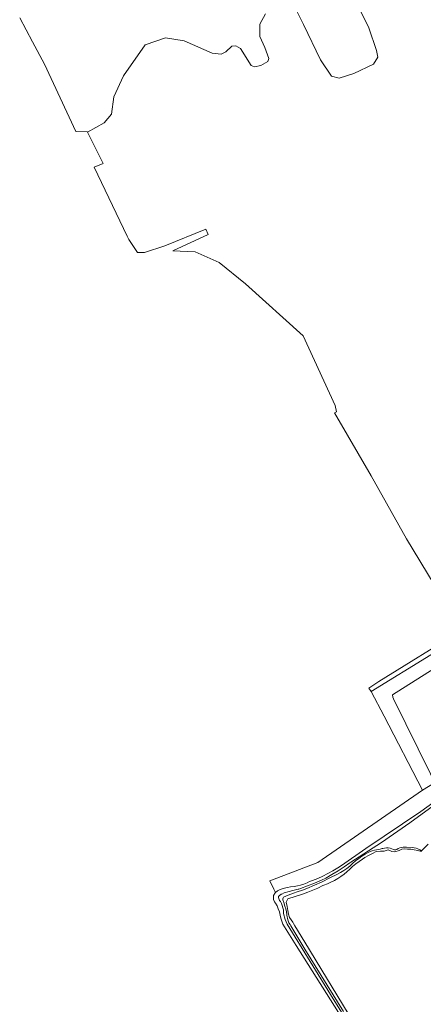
# Model space of a CAD drawing. Header units: metres. Extents: x 152737 to 157444, y 374779 to 378487.
# Tile 33 of 95: x 153302 to 153451, y 377204 to 377569. Entities that reach past the tile are written whole.
import ezdxf

# ---------------------------------------------------------------- set-up
doc = ezdxf.new("R2010")
doc.units = ezdxf.units.M
for name, color, linetype, lineweight in [('B-XX-GR-BEPLANTING_CULTUUR_BOSPLANTSOEN-GV', 90, 'Continuous', 18), ('B-XX-OG-TERREIN_CULTUURSCHEIDING-GV', 7, 'Continuous', 18), ('B-XX-OG-WATER-GV', 130, 'Continuous', 18), ('B-XX-OG-WATER_SLOOT-GV', 120, 'Continuous', 18)]:
    doc.layers.add(name, color=color, linetype=linetype, lineweight=lineweight)

msp = doc.modelspace()

# ---------------------------------------------------------------- linework, layer by layer
at = {"layer": 'B-XX-GR-BEPLANTING_CULTUUR_BOSPLANTSOEN-GV'}
msp.add_lwpolyline([(153455.376, 377286.304), (153450.933, 377283.552), (153412.255, 377256.891), (153394.516, 377250.005), (153395.991, 377247.032), (153396.606, 377245.794), (153397.347, 377246.368), (153398.367, 377246.802), (153399.4, 377247.191), (153400.458, 377247.505), (153401.073, 377247.649), (153402.16, 377247.84), (153403.481, 377247.964), (153404.711, 377248.197), (153405.888, 377248.496), (153407.078, 377248.881), (153408.242, 377249.341), (153409.188, 377249.781), (153410.277, 377250.188), (153412.208, 377250.977), (153414.108, 377251.839), (153415.974, 377252.773), (153417.802, 377253.777), (153419.591, 377254.85), (153420.975, 377255.745), (153429.939, 377262.017), (153450.26, 377275.7), (153458.267, 377281.468)], dxfattribs=at)
at = {"layer": 'B-XX-OG-TERREIN_CULTUURSCHEIDING-GV'}
for points in [[(153426.028, 377575.837), (153431.129, 377565.626), (153433.926, 377557.227), (153434.419, 377554.757), (153432.771, 377552.123), (153425.525, 377548.667), (153420.09, 377547.022), (153417.291, 377547.682), (153413.177, 377553.776), (153406.924, 377566.787), (153404.62, 377571.563)], [(153404.62, 377571.563), (153406.924, 377566.787), (153413.177, 377553.776), (153417.291, 377547.682), (153420.09, 377547.022), (153425.525, 377548.667), (153432.771, 377552.123), (153434.419, 377554.757), (153433.926, 377557.227), (153431.129, 377565.626), (153426.028, 377575.837)], [(153302.06, 377569.327), (153306.759, 377560.432), (153311.217, 377552.216), (153322.812, 377527.304), (153327.104, 377527.128), (153327.141, 377527.053), (153333.305, 377530.42), (153336.023, 377533.631), (153336.849, 377540.052), (153340.474, 377547.79), (153348.382, 377559.314), (153355.957, 377561.946), (153362.873, 377560.791), (153373.246, 377556.177), (153376.539, 377555.847), (153378.186, 377556.67), (153380.409, 377558.81), (153381.891, 377558.891), (153383.703, 377557.985), (153387.652, 377551.726), (153388.805, 377551.15), (153391.193, 377551.725), (153393.746, 377553.124), (153394.158, 377554.277), (153392.677, 377558.311), (153390.785, 377562.346), (153390.786, 377566.957), (153392.928, 377570.744)], [(153392.928, 377570.744), (153390.786, 377566.957), (153390.785, 377562.346), (153392.677, 377558.311), (153394.158, 377554.277), (153393.746, 377553.124), (153391.193, 377551.725), (153388.805, 377551.15), (153387.652, 377551.726), (153383.703, 377557.985), (153381.891, 377558.891), (153380.409, 377558.81), (153378.186, 377556.67), (153376.539, 377555.847), (153373.246, 377556.177), (153362.873, 377560.791), (153355.957, 377561.946), (153348.382, 377559.314), (153340.474, 377547.79), (153336.849, 377540.052), (153336.023, 377533.631), (153333.305, 377530.42), (153327.141, 377527.053)], [(153327.141, 377527.053), (153332.928, 377515.375), (153329.556, 377514.068), (153341.805, 377488.577), (153342.434, 377487.267), (153345.582, 377482.496), (153348.132, 377482.476), (153355.684, 377485.005), (153370.813, 377491.155), (153371.653, 377489.163), (153358.613, 377483.074), (153366.864, 377482.785), (153375.784, 377478.841), (153385.448, 377470.946), (153406.86, 377451.71), (153418.587, 377425.95), (153419.11, 377423.551), (153418.445, 377423.163), (153431.889, 377399.918), (153444.955, 377376.589), (153465.465, 377342.775), (153434.744, 377323.742), (153431.042, 377321.38), (153431.925, 377320.107), (153454.039, 377333.65)], [(153475.276, 377341.324), (153439.79, 377318.885), (153439.898, 377317.95), (153440.162, 377317.375), (153453.858, 377289.646)], [(153453.056, 377263.638), (153450.593, 377261.187), (153450.372, 377260.967), (153449.132, 377261.3), (153447.874, 377261.554), (153446.602, 377261.73), (153445.322, 377261.826), (153444.341, 377261.846), (153443.252, 377261.742), (153442.249, 377261.335), (153440.648, 377260.829), (153439.604, 377260.953), (153438.194, 377261.494), (153436.742, 377261.095), (153435.394, 377261.046), (153433.822, 377260.897), (153432.394, 377260.23), (153431.002, 377259.491), (153429.649, 377258.683), (153428.763, 377258.101), (153427.495, 377257.26), (153426.272, 377256.353), (153425.1, 377255.383), (153424.025, 377254.397), (153423.005, 377253.449), (153421.909, 377252.538), (153420.763, 377251.69), (153419.571, 377250.907), (153418.338, 377250.193), (153417.066, 377249.549), (153415.76, 377248.977), (153414.425, 377248.479), (153414.055, 377248.288), (153412.24, 377247.403), (153410.392, 377246.592), (153408.513, 377245.854), (153406.606, 377245.191), (153401.203, 377243.399), (153400.507, 377242.131), (153400.889, 377240.594), (153401.193, 377239.041), (153401.412, 377237.745), (153401.75, 377236.539), (153402.944, 377234.721), (153403.234, 377234.279), (153403.745, 377233.438), (153407.425, 377227.388), (153425.567, 377197.555)]]:
    msp.add_lwpolyline(points, dxfattribs=at)
at = {"layer": 'B-XX-OG-WATER-GV'}
msp.add_lwpolyline([(153431.925, 377320.107), (153436.7, 377310.959), (153450.933, 377283.552), (153455.376, 377286.304), (153453.858, 377289.646), (153440.162, 377317.375), (153439.898, 377317.95), (153439.79, 377318.885), (153475.276, 377341.324), (153539.406, 377381.934), (153581.901, 377408.367), (153581.949, 377410.16), (153581.616, 377411.083), (153580.843, 377411.834), (153579.61, 377411.998), (153574.764, 377409.229), (153517.776, 377373.436), (153470.518, 377343.768), (153465.777, 377341.525), (153454.039, 377333.65)], close=True, dxfattribs=at)
for points in [[(153456.169, 377278.791), (153446.276, 377271.548), (153435.791, 377264.3), (153424.434, 377257.013), (153424.079, 377256.753), (153421.907, 377255.222), (153419.691, 377253.758), (153417.431, 377252.36), (153415.131, 377251.032), (153413.597, 377250.326), (153411.036, 377249.217), (153408.444, 377248.182), (153405.824, 377247.222), (153405.192, 377247.003), (153404.909, 377246.946), (153403.019, 377246.517), (153401.596, 377246.138), (153399.742, 377245.573), (153398.876, 377245.175), (153398.721, 377245.104), (153397.931, 377244.5), (153397.75, 377244.26), (153397.711, 377243.943), (153397.767, 377243.528), (153397.901, 377243.132), (153398.108, 377242.768), (153398.402, 377242.414), (153398.783, 377241.695), (153399.108, 377240.893), (153399.337, 377240.112), (153399.487, 377239.312), (153399.499, 377238.956), (153399.583, 377238.028), (153399.747, 377237.11), (153399.857, 377236.664), (153400.136, 377235.775), (153400.491, 377234.913), (153400.919, 377234.085), (153417.882, 377206.43), (153440.535, 377170.198)], [(153421.75, 377201.712), (153407.412, 377224.774), (153402.21, 377233.472), (153401.963, 377233.85), (153401.575, 377234.559), (153401.259, 377235.302), (153401.018, 377236.073), (153400.855, 377236.864), (153400.828, 377237.191), (153400.8, 377237.462), (153400.638, 377238.569), (153400.397, 377239.661), (153400.079, 377240.733), (153399.634, 377242.076), (153399.328, 377243.044), (153399.335, 377243.376), (153399.418, 377243.721), (153399.577, 377244.038), (153401.322, 377244.778), (153403.275, 377245.524), (153404.607, 377245.984), (153406.603, 377246.603), (153408.122, 377247.216), (153411.015, 377248.449), (153413.876, 377249.755), (153416.702, 377251.134), (153419.493, 377252.584), (153420.591, 377253.15), (153421.806, 377253.861), (153422.98, 377254.64), (153424.107, 377255.485), (153425.087, 377256.44), (153426.187, 377257.404), (153427.338, 377258.306), (153428.536, 377259.144), (153429.779, 377259.915), (153431.062, 377260.618), (153431.63, 377260.903), (153432.375, 377261.197), (153433.144, 377261.416), (153433.932, 377261.556), (153434.73, 377261.617), (153435.259, 377261.744), (153435.976, 377261.986), (153436.217, 377262.055), (153436.883, 377262.188), (153437.56, 377262.243), (153438.239, 377262.217), (153438.911, 377262.112), (153439.565, 377261.929), (153440.193, 377261.67), (153440.545, 377261.519), (153440.832, 377261.495), (153441.115, 377261.55), (153441.371, 377261.681), (153441.906, 377261.972), (153442.524, 377262.221), (153443.168, 377262.395), (153443.828, 377262.49), (153444.953, 377262.46), (153447.053, 377262.343), (153447.776, 377262.267), (153448.519, 377262.11), (153449.241, 377261.875), (153449.935, 377261.567), (153450.593, 377261.187), (153453.056, 377263.638)]]:
    msp.add_lwpolyline(points, dxfattribs=at)
at = {"layer": 'B-XX-OG-WATER_SLOOT-GV'}
for points in [[(153458.267, 377281.468), (153450.26, 377275.7), (153429.939, 377262.017), (153420.975, 377255.745), (153419.591, 377254.85), (153417.802, 377253.777), (153415.974, 377252.773), (153414.108, 377251.839), (153412.208, 377250.977), (153410.277, 377250.188), (153409.188, 377249.781), (153408.242, 377249.341), (153407.078, 377248.881), (153405.888, 377248.496), (153404.711, 377248.197), (153403.481, 377247.964), (153402.16, 377247.84), (153401.073, 377247.649), (153400.458, 377247.505), (153399.4, 377247.191), (153398.367, 377246.802), (153397.347, 377246.368), (153396.606, 377245.794), (153396.431, 377245.659), (153395.83, 377244.626), (153395.811, 377243.142), (153396.267, 377242.267), (153396.539, 377241.744), (153397.168, 377240.806), (153397.627, 377239.695), (153398.011, 377238.557), (153398.318, 377237.395), (153398.547, 377236.216), (153399.324, 377234.059), (153404.171, 377226.085), (153422.873, 377196.66)], [(153440.535, 377170.198), (153417.882, 377206.43), (153400.919, 377234.085), (153400.491, 377234.913), (153400.136, 377235.775), (153399.857, 377236.664), (153399.747, 377237.11), (153399.583, 377238.028), (153399.499, 377238.956), (153399.487, 377239.312), (153399.337, 377240.112), (153399.108, 377240.893), (153398.783, 377241.695), (153398.402, 377242.414), (153398.108, 377242.768), (153397.901, 377243.132), (153397.767, 377243.528), (153397.711, 377243.943), (153397.75, 377244.26), (153397.931, 377244.5), (153398.721, 377245.104), (153398.876, 377245.175), (153399.742, 377245.573), (153401.596, 377246.138), (153403.019, 377246.517), (153404.909, 377246.946), (153405.192, 377247.003), (153405.824, 377247.222), (153408.444, 377248.182), (153411.036, 377249.217), (153413.597, 377250.326), (153415.131, 377251.032), (153417.431, 377252.36), (153419.691, 377253.758), (153421.907, 377255.222), (153424.079, 377256.753), (153424.434, 377257.013), (153435.791, 377264.3), (153446.276, 377271.548), (153456.169, 377278.791)], [(153425.567, 377197.555), (153407.425, 377227.388), (153403.745, 377233.438), (153403.234, 377234.279), (153402.944, 377234.721), (153401.75, 377236.539), (153401.412, 377237.745), (153401.193, 377239.041), (153400.889, 377240.594), (153400.507, 377242.131), (153401.203, 377243.399), (153406.606, 377245.191), (153408.513, 377245.854), (153410.392, 377246.592), (153412.24, 377247.403), (153414.055, 377248.288), (153414.425, 377248.479), (153415.76, 377248.977), (153417.066, 377249.549), (153418.338, 377250.193), (153419.571, 377250.907), (153420.763, 377251.69), (153421.909, 377252.538), (153423.005, 377253.449), (153424.025, 377254.397), (153425.1, 377255.383), (153426.272, 377256.353), (153427.495, 377257.26), (153428.763, 377258.101), (153429.649, 377258.683), (153431.002, 377259.491), (153432.394, 377260.23), (153433.822, 377260.897), (153435.394, 377261.046), (153436.742, 377261.095), (153438.194, 377261.494), (153439.604, 377260.953), (153440.648, 377260.829), (153442.249, 377261.335), (153443.252, 377261.742), (153444.341, 377261.846), (153445.322, 377261.826), (153446.602, 377261.73), (153447.874, 377261.554), (153449.132, 377261.3), (153450.372, 377260.967), (153450.593, 377261.187), (153449.935, 377261.567), (153449.241, 377261.875), (153448.519, 377262.11), (153447.776, 377262.267), (153447.053, 377262.343), (153444.953, 377262.46), (153443.828, 377262.49), (153443.168, 377262.395), (153442.524, 377262.221), (153441.906, 377261.972), (153441.371, 377261.681), (153441.115, 377261.55), (153440.832, 377261.495), (153440.545, 377261.519), (153440.193, 377261.67), (153439.565, 377261.929), (153438.911, 377262.112), (153438.239, 377262.217), (153437.56, 377262.243), (153436.883, 377262.188), (153436.217, 377262.055), (153435.976, 377261.986), (153435.259, 377261.744), (153434.73, 377261.617), (153433.932, 377261.556), (153433.144, 377261.416), (153432.375, 377261.197), (153431.63, 377260.903), (153431.062, 377260.618), (153429.779, 377259.915), (153428.536, 377259.144), (153427.338, 377258.306), (153426.187, 377257.404), (153425.087, 377256.44), (153424.107, 377255.485), (153422.98, 377254.64), (153421.806, 377253.861), (153420.591, 377253.15), (153419.493, 377252.584), (153416.702, 377251.134), (153413.876, 377249.755), (153411.015, 377248.449), (153408.122, 377247.216), (153406.603, 377246.603), (153404.607, 377245.984), (153403.275, 377245.524), (153401.322, 377244.778), (153399.577, 377244.038), (153399.418, 377243.721), (153399.335, 377243.376), (153399.328, 377243.044), (153399.634, 377242.076), (153400.079, 377240.733), (153400.397, 377239.661), (153400.638, 377238.569), (153400.8, 377237.462), (153400.828, 377237.191), (153400.855, 377236.864), (153401.018, 377236.073), (153401.259, 377235.302), (153401.575, 377234.559), (153401.963, 377233.85), (153402.21, 377233.472), (153407.412, 377224.774), (153421.75, 377201.712)]]:
    msp.add_lwpolyline(points, dxfattribs=at)

doc.saveas('drawing.dxf')
